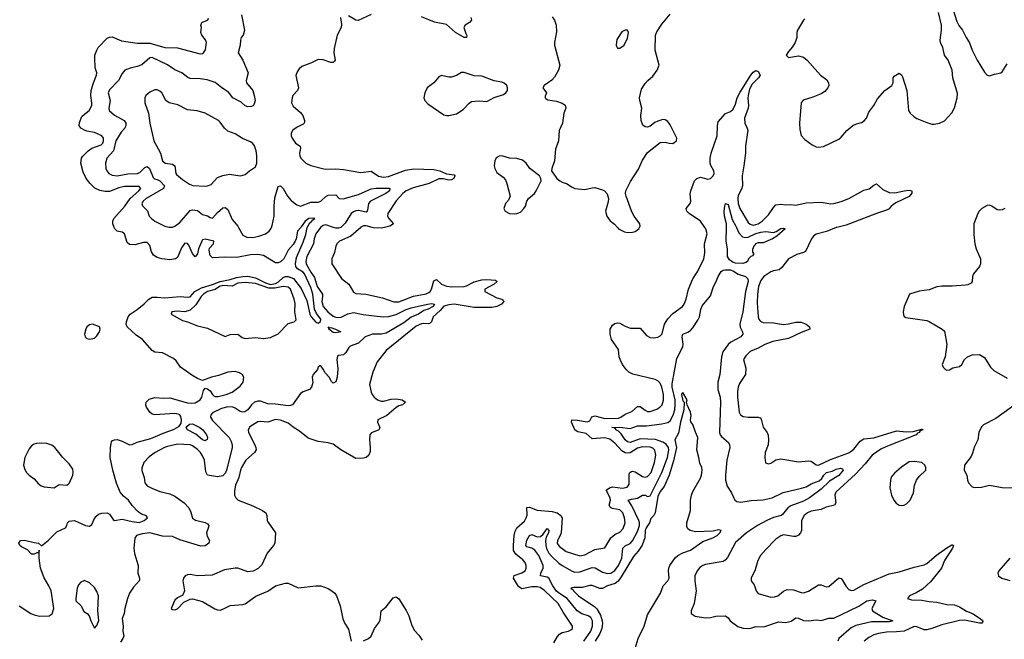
# Model space of a CAD drawing. Header units: inches. Extents: x 1473912 to 1647258, y 640388 to 773423.
# Tile 19 of 256: x 1510875 to 1518707, y 646724 to 651652. Entities that reach past the tile are written whole.
import ezdxf

# ---------------------------------------------------------------- set-up
doc = ezdxf.new("R2010")
doc.units = ezdxf.units.IN
doc.header["$MEASUREMENT"] = 0
doc.layers.add('B5614', color=7, linetype='Continuous')
doc.layers.add('B5615', color=7, linetype='Continuous')

msp = doc.modelspace()

# ---------------------------------------------------------------- linework, layer by layer
at = {"layer": 'B5614', "color": 5}
for points, elevation in [([(1510871.1, 646991.1), (1510963.5, 646930), (1510990, 646918), (1511032.2, 646907.8), (1511110.2, 646909.8), (1511134.4, 646925.6), (1511146.5, 646970), (1511125.2, 647110), (1511108.2, 647148.2), (1511070, 647212), (1511041.6, 647290), (1511030.2, 647369.8), (1511030, 647434), (1511027.3, 647412.7), (1511012.7, 647412.7), (1510990, 647400.4), (1510970, 647402.4), (1510937, 647437), (1510890, 647459.5), (1510877.6, 647470), (1510869, 647490), (1510882.4, 647510), (1510913.5, 647513.5), (1510990, 647494), (1511026, 647490), (1511050, 647468.7), (1511100.5, 647510), (1511170, 647578.4), (1511238.8, 647610), (1511250.8, 647630), (1511256, 647650), (1511270, 647664), (1511310, 647669.2), (1511399, 647630), (1511430, 647623.6), (1511450, 647637.2), (1511464.6, 647675.4), (1511480.3, 647699.7), (1511501.7, 647718.3), (1511530, 647727.6), (1511570, 647729.6), (1511590, 647720.7), (1511618.3, 647678.3), (1511630, 647669.7), (1511690, 647678.6), (1511770, 647660.2), (1511826.8, 647653.2), (1511865.7, 647670), (1511890.8, 647690), (1511883.4, 647703.4), (1511876, 647710), (1511850, 647716.9), (1511818.3, 647738.3), (1511768.8, 647788.8), (1511741.7, 647830), (1511702, 647862), (1511675, 647895), (1511645.8, 647965.8), (1511616.8, 648070), (1511595.9, 648170), (1511596.3, 648250), (1511605.2, 648294.8), (1511614.7, 648305.3), (1511628.5, 648311.5), (1511650, 648312.4), (1511690, 648300.2), (1511750, 648271.2), (1511770, 648274.3), (1511808.4, 648291.6), (1511919.6, 648320.4), (1512010, 648360.6), (1512105.3, 648394.7), (1512142.2, 648417.8), (1512158.7, 648441.3), (1512163.1, 648470), (1512156.7, 648496.7), (1512148.5, 648508.5), (1512136, 648516), (1512110, 648519.3), (1511950, 648508.7), (1511930, 648515), (1511911.2, 648530), (1511884.9, 648570), (1511878.5, 648590), (1511880.2, 648610), (1511905, 648635), (1511950, 648646.9), (1512016.8, 648643.2), (1512070, 648646), (1512210, 648606.2), (1512242.6, 648602.6), (1512270, 648606), (1512310.3, 648630), (1512323.8, 648650), (1512338, 648702), (1512350, 648722), (1512370, 648717.2), (1512390, 648699.3), (1512407.8, 648670), (1512420.7, 648660.7), (1512430, 648655.1), (1512454.2, 648654.2), (1512518.7, 648670), (1512564.9, 648690), (1512630, 648738.4), (1512653.7, 648770), (1512659.3, 648810), (1512648.7, 648828.7), (1512624, 648844), (1512590, 648855.5), (1512530, 648849.1), (1512456.5, 648823.5), (1512400.9, 648810), (1512330, 648782.8), (1512290, 648798), (1512244.4, 648824.5), (1512153.4, 648890), (1512120.4, 648940.4), (1512097.7, 648957.7), (1512010, 649002.6), (1511950, 649008.9), (1511930, 649022.4), (1511853.1, 649110), (1511802.8, 649142.8), (1511730.4, 649210), (1511723, 649230), (1511723.8, 649250), (1511737.1, 649290), (1511754.4, 649310), (1511810, 649346.6), (1511866.3, 649393.7), (1511901.5, 649430), (1511930, 649444.5), (1511970, 649446.8), (1512030, 649440), (1512151.4, 649451.4), (1512210, 649445.1), (1512230, 649449.2), (1512268.6, 649491.4), (1512321, 649519), (1512410, 649545.1), (1512470, 649570.2), (1512550, 649585.1), (1512598.9, 649601.1), (1512650, 649610.8), (1512690, 649613.3), (1512750, 649600.3), (1512830, 649560.1), (1512870, 649547.5), (1512910, 649553.9), (1512932.7, 649567.3), (1512970, 649600.7), (1512990, 649609.4), (1513010, 649610.3), (1513052.7, 649592.7), (1513114.4, 649514.4), (1513159.1, 649419.1), (1513183.6, 649310), (1513193.1, 649290), (1513230, 649246.8), (1513250, 649238.1), (1513268.8, 649251.2), (1513271.2, 649270), (1513235.7, 649315.7), (1513219.6, 649350), (1513206.1, 649470), (1513190, 649521.2), (1513140.7, 649630), (1513130, 649643.7), (1513084.8, 649670), (1513072.9, 649690), (1513070.1, 649710), (1513078.3, 649761.7), (1513130, 649881.8), (1513150, 649942.6), (1513161.5, 649998.5), (1513162.3, 650000)], 740), ([(1513111.3, 650000), (1513085, 649970), (1513074.1, 649910), (1513065.2, 649890), (1513050, 649865), (1513010, 649818.4), (1512977.4, 649750), (1512950, 649727.6), (1512930, 649719.8), (1512910, 649718.5), (1512815.8, 649775.8), (1512770, 649785.7), (1512710, 649782.5), (1512602.1, 649762.1), (1512510, 649763.2), (1512410, 649757.8), (1512390, 649775.6), (1512381.2, 649818.8), (1512384.9, 649835.1), (1512416.5, 649870), (1512420.5, 649890), (1512350, 649906), (1512330, 649900.2), (1512322.9, 649890), (1512298.4, 649830), (1512290, 649790.5), (1512270, 649767.2), (1512250, 649794), (1512220.2, 649860.2), (1512210, 649872.7), (1512190, 649874), (1512162.8, 649837.2), (1512130, 649762), (1512115.4, 649750), (1512070, 649742.5), (1512006.8, 649750), (1511970, 649760.8), (1511940.4, 649780.4), (1511925, 649805), (1511910, 649857), (1511890, 649879.8), (1511859.5, 649880.4), (1511790, 649860.7), (1511750, 649863.6), (1511730, 649881.3), (1511709.6, 649949.6), (1511690, 649961.3), (1511650, 649970.2), (1511631.6, 649990), (1511627.9, 650000)], 740), ([(1513268.1, 650000), (1513231.8, 649950), (1513218.2, 649910), (1513211.1, 649870), (1513159.6, 649770), (1513150.1, 649730), (1513154.5, 649710), (1513190, 649644.8), (1513221.5, 649601.5), (1513242.2, 649530), (1513282.6, 649470), (1513284.6, 649450), (1513277.9, 649410), (1513289.7, 649370), (1513326, 649330), (1513370, 649295.3), (1513390, 649285.1), (1513410, 649282.9), (1513433.1, 649286.9), (1513486.1, 649313.9), (1513530, 649323.7), (1513607.7, 649307.7), (1513696, 649296), (1513770, 649290.1), (1513810, 649292.2), (1513870, 649306.9), (1513950, 649346.6), (1513990, 649360.3), (1514118, 649390), (1514154.8, 649394.8), (1514173.6, 649390), (1514162.9, 649370), (1514124.9, 649350), (1514090, 649339.2), (1514047.7, 649310), (1513990, 649286.2), (1513930, 649240.3), (1513790, 649160.1), (1513751.3, 649151.3), (1513681, 649150), (1513623.7, 649130), (1513570, 649078.4), (1513504.9, 649055.1), (1513494.4, 649045.6), (1513470, 649006), (1513450, 648986.6), (1513410, 648980.9), (1513403.7, 648976.3), (1513397, 648950), (1513405.7, 648874.3), (1513401.5, 648810), (1513390, 648773.2), (1513375.2, 648764.8), (1513370, 648762.7), (1513355.6, 648775.6), (1513336.9, 648810), (1513304.5, 648844.5), (1513290, 648874), (1513270, 648899.3), (1513261.4, 648898.6), (1513250.7, 648889.3), (1513244, 648870), (1513210.7, 648830), (1513200.5, 648810), (1513206.8, 648766.8), (1513196.3, 648730), (1513180.7, 648710), (1513130, 648691.3), (1513110, 648678.9), (1513046, 648590), (1513030, 648582.8), (1513010, 648581.1), (1512910, 648593.9), (1512850, 648595.8), (1512790, 648617.3), (1512770, 648617.5), (1512742.3, 648610), (1512720.3, 648590), (1512689.2, 648550), (1512666.5, 648533.5), (1512650, 648530.5), (1512630, 648537.1), (1512590, 648562.5), (1512570, 648569.9), (1512530, 648572.4), (1512479.7, 648560.3), (1512410, 648524.6), (1512396, 648510), (1512393.1, 648490), (1512410, 648464.6), (1512541, 648330), (1512557.9, 648297.9), (1512565, 648270), (1512564.2, 648250), (1512523.7, 648076.3), (1512512.7, 648047.3), (1512490, 648023.9), (1512450, 648015.2), (1512369.9, 648029.9), (1512356.3, 648056.3), (1512345.8, 648150), (1512330, 648184.1), (1512312.7, 648210), (1512290, 648232.8), (1512250, 648262.4), (1512230, 648271.1), (1512130, 648275.3), (1512050, 648257.8), (1512026.5, 648250), (1511953.8, 648210), (1511904.9, 648175.1), (1511863.5, 648130), (1511846.3, 648086.3), (1511845.7, 648065.7), (1511865.3, 648010), (1511871.4, 647970), (1511878.9, 647958.9), (1511890, 647945.3), (1511925.4, 647925.4), (1511990, 647899), (1512070, 647880.8), (1512110, 647863.5), (1512182.5, 647810), (1512221.1, 647770), (1512236.4, 647736.4), (1512250, 647687.3), (1512272.4, 647672.4), (1512350, 647652.2), (1512370, 647641.6), (1512378.7, 647630), (1512377.4, 647617.4), (1512362, 647570), (1512365.4, 647545.4), (1512386, 647510), (1512380.7, 647490), (1512350, 647467.8), (1512315.2, 647464.7), (1512150, 647514.9), (1512090, 647541.3), (1512010, 647545.2), (1511910, 647569.8), (1511850, 647562.9), (1511804.9, 647550), (1511790.2, 647529.8), (1511782.9, 647450), (1511787.9, 647407.9), (1511818.6, 647310), (1511815.3, 647250), (1511828.5, 647210), (1511828.3, 647191.7), (1511780.5, 647139.5), (1511748.5, 647091.5), (1511731.6, 647050), (1511710.4, 646970), (1511705.5, 646930), (1511690.5, 646890), (1511698.8, 646830), (1511694.8, 646790), (1511702.8, 646750), (1511696, 646730), (1511677.5, 646702.5)], 760), ([(1513588.3, 650000), (1513509.7, 649930.3), (1513419.5, 649890), (1513398.9, 649870), (1513390.3, 649850), (1513380.4, 649799.6), (1513357.4, 649750), (1513357.4, 649710), (1513434.8, 649594.8), (1513492.7, 649550), (1513530, 649484.9), (1513550, 649475.3), (1513629.8, 649470.2), (1513760.8, 649440.8), (1513850, 649409.4), (1513890, 649407.6), (1514007.1, 649452.9), (1514107.7, 649472.3), (1514130, 649481.3), (1514140.3, 649490), (1514150, 649508.7), (1514170, 649576), (1514190, 649586.7), (1514229.2, 649549.2), (1514270, 649534), (1514311.2, 649528.8), (1514410, 649530.9), (1514430, 649536.4), (1514490, 649567.7), (1514550, 649582.2), (1514590, 649585), (1514660.7, 649580.7), (1514674.3, 649570), (1514650, 649549.1), (1514574.9, 649510), (1514574, 649490), (1514670, 649440.9), (1514711.3, 649430), (1514722, 649422), (1514726, 649410), (1514706.4, 649390), (1514670, 649370.9), (1514630, 649362.9), (1514490, 649363.2), (1514330, 649388.5), (1514290, 649384.5), (1514250, 649374), (1514220.2, 649339.8), (1514163.2, 649290), (1514150.6, 649249.4), (1514140.3, 649239.7), (1514130, 649234.6), (1514090, 649237.1), (1514070, 649233.5), (1514030, 649214.9), (1513790, 649021.5), (1513717.7, 648930), (1513683.2, 648850), (1513657.7, 648750), (1513670.3, 648690), (1513678.7, 648670), (1513694.6, 648650), (1513720.3, 648630), (1513750, 648619), (1513770, 648617.6), (1513830, 648633.7), (1513870, 648636.8), (1513916.3, 648630), (1513943, 648610), (1513920.7, 648590), (1513890, 648580.3), (1513870, 648566.9), (1513796.4, 648503.6), (1513724.4, 648470), (1513722.3, 648450), (1513740.3, 648410), (1513738, 648402), (1513730.9, 648389.1), (1513672.5, 648367.5), (1513659.1, 648350), (1513656.6, 648310), (1513664.1, 648250), (1513662.6, 648217.4), (1513651.9, 648188.1), (1513630, 648171.5), (1513610, 648164.2), (1513550, 648163), (1513430.7, 648230.7), (1513370, 648275.3), (1513330, 648286.3), (1513250, 648298.4), (1513170, 648324.1), (1513100, 648380), (1513050, 648410.6), (1513010, 648443.2), (1512950, 648468), (1512910, 648471.4), (1512850, 648451.8), (1512790, 648456.1), (1512770, 648453.3), (1512704.7, 648415.3), (1512693.1, 648390), (1512696.5, 648370), (1512746.7, 648270), (1512754.8, 648250), (1512756.2, 648230), (1512743.1, 648210), (1512674.9, 648150), (1512640.2, 648090), (1512630.9, 648069.1), (1512617.6, 648010), (1512592.6, 647950), (1512585.2, 647905.3), (1512585.2, 647870), (1512593.7, 647850), (1512613.4, 647830), (1512730, 647785.3), (1512806.8, 647750), (1512834, 647730), (1512842, 647710), (1512844.9, 647670), (1512850, 647658), (1512910.8, 647570), (1512903.8, 647490), (1512894.4, 647470), (1512843.7, 647410), (1512802.6, 647317.4), (1512773, 647287), (1512732.7, 647267.2), (1512690, 647262), (1512610, 647289.6), (1512590, 647291.3), (1512504, 647276), (1512405.7, 647234.3), (1512290, 647229.5), (1512230, 647239.5), (1512210, 647238), (1512190.5, 647229.5), (1512178, 647210), (1512172.7, 647190), (1512186, 647110), (1512176.7, 647083.3), (1512168.1, 647071.9), (1512130, 647055.1), (1512110, 647036), (1512081, 646970), (1512090, 646961), (1512110, 646958.8), (1512130, 646967.3), (1512180.2, 647019.8), (1512230, 647044), (1512250, 647047.3), (1512330, 647026), (1512426.5, 646966.5), (1512450, 646958), (1512470, 646956.9), (1512490, 646962.8), (1512550, 646994), (1512650, 647000.4), (1512670, 647005.5), (1512752.5, 647067.5), (1512850, 647106.4), (1512909.7, 647150.4), (1512990, 647170.5), (1513010.4, 647170.4), (1513090, 647133), (1513230.7, 647150.7), (1513270.6, 647150.6), (1513327.9, 647127.9), (1513350, 647114), (1513381, 647090), (1513396, 647070), (1513424.9, 646990), (1513446.4, 646886.4), (1513462, 646850), (1513490, 646804.7), (1513512.2, 646710)], 780), ([(1512614.9, 650000), (1512650, 649938.7), (1512681.8, 649921.8), (1512730, 649920.9), (1512778.4, 649930), (1512830.4, 649949.6), (1512858.5, 649970), (1512873.8, 649990), (1512877.6, 650000)], 760), ([(1513429.2, 650000), (1513410, 649993.7), (1513390, 649994.1), (1513371.9, 650000)], 760), ([(1513777.4, 650000), (1513750, 649993.6), (1513690, 649997.1), (1513679.2, 650000)], 780), ([(1515123, 646697), (1515152.9, 646747.1), (1515170, 646765.6), (1515190, 646777.1), (1515239.3, 646790), (1515259.6, 646800.4), (1515271.6, 646810), (1515272.6, 646830), (1515199.1, 646939.1), (1515157.8, 647010), (1515050, 647113.5), (1515015.3, 647135.3), (1514990, 647141.4), (1514950, 647141.9), (1514870, 647126.9), (1514860.5, 647130), (1514844, 647144), (1514803.8, 647210), (1514807.8, 647232.2), (1514870, 647253), (1514894.6, 647270), (1514904.8, 647290), (1514904.8, 647310), (1514895, 647335), (1514876.3, 647356.3), (1514821.5, 647401.5), (1514804.1, 647430), (1514801.9, 647470), (1514807.8, 647550), (1514815.3, 647584.7), (1514830, 647611.5), (1514890, 647664.5), (1514905, 647690), (1514911.1, 647711.1), (1514910, 647773.1), (1514930, 647775.5), (1514990, 647750.2), (1515110, 647741.7), (1515150, 647730.9), (1515180.2, 647710), (1515191, 647690), (1515182, 647570), (1515175.4, 647550), (1515152.1, 647510), (1515150, 647485.3), (1515170, 647461.2), (1515221.6, 647421.6), (1515330, 647388.1), (1515370, 647396.4), (1515450, 647437.9), (1515528.8, 647451.2), (1515576.2, 647530), (1515610, 647557.3), (1515650, 647575.6), (1515675.5, 647604.5), (1515690.5, 647650), (1515685.4, 647690), (1515672.4, 647730), (1515650, 647752.8), (1515590, 647763.8), (1515573.7, 647773.7), (1515565, 647790), (1515573.5, 647830), (1515572.3, 647850), (1515541.4, 647910), (1515565.7, 647930), (1515590, 647936.6), (1515670, 647925.4), (1515706.1, 647933.9), (1515716.4, 647943.6), (1515721.9, 647958.1), (1515722.7, 648037.3), (1515727.8, 648052.2), (1515741, 648059), (1515750, 648061.2), (1515770, 648056.3), (1515830, 648018.6), (1515850, 648014.3), (1515870, 648018.8), (1515897, 648050), (1515925.8, 648130), (1515936.3, 648190), (1515927.3, 648227.3), (1515910, 648243.7), (1515890, 648253.1), (1515830, 648256.2), (1515790, 648244.9), (1515730, 648207.8), (1515710, 648203.4), (1515690, 648206.7), (1515664.5, 648224.5), (1515610, 648285.2), (1515570, 648315.4), (1515526.9, 648326.9), (1515430, 648319.9), (1515380, 648360), (1515314.5, 648374.5), (1515301.3, 648381.3), (1515290.3, 648390.3), (1515264.8, 648450), (1515266, 648470), (1515312.2, 648467.8), (1515390, 648455), (1515410, 648461.7), (1515425.9, 648494.1), (1515450, 648501), (1515530, 648480.1), (1515637, 648483), (1515657.1, 648490), (1515690, 648515.8), (1515744.2, 648535.8), (1515790, 648574.6), (1515810, 648576.3), (1515850, 648545.4), (1515870, 648537.1), (1515890, 648537.3), (1515944.1, 648555.9), (1515966.9, 648570), (1515984.5, 648590), (1515995, 648625), (1515995, 648670), (1515983.7, 648730), (1515970, 648760.4), (1515950, 648779.5), (1515929.4, 648789.4), (1515752.3, 648832.3), (1515719.8, 648850), (1515697.9, 648870), (1515670.4, 648910), (1515650.5, 648950), (1515643.4, 648970), (1515637, 649030), (1515582.9, 649110), (1515572.7, 649150), (1515571.3, 649190), (1515590, 649222.3), (1515610, 649237.3), (1515630, 649242.6), (1515650, 649238.1), (1515690, 649214.4), (1515730, 649200.1), (1515810, 649198.3), (1515861.4, 649141.4), (1515890, 649123.9), (1515918.6, 649121.4), (1515950, 649126.3), (1515970, 649137.2), (1515985.7, 649154.3), (1516004.1, 649230), (1516030, 649273.8), (1516070, 649315.2), (1516146.4, 649370), (1516161, 649390), (1516177, 649430), (1516196, 649510), (1516229.3, 649590.7), (1516268.5, 649651.5), (1516316.4, 649750), (1516324.5, 649795.5), (1516322.6, 649870), (1516342.4, 649950), (1516332.9, 649990), (1516325.8, 650000)], 780), ([(1515630, 650000), (1515638.8, 649990), (1515686.4, 649966.4), (1515710, 649960.8), (1515750, 649961.6), (1515771.9, 649968.1), (1515801.1, 649990), (1515806, 650000)], 820), ([(1516577, 650000), (1516595.9, 649955.9), (1516625.6, 649925.6), (1516650, 649919.1), (1516670, 649922.9), (1516730, 649951.8), (1516770, 649963.1), (1516810, 649966.6), (1516870, 649961.1), (1516891.6, 649968.4), (1516930, 649991.5), (1516950, 649995), (1516964.9, 649990), (1516896.9, 649930), (1516862.4, 649910), (1516790, 649878.7), (1516750, 649876.4), (1516728.9, 649870), (1516723.1, 649856.9), (1516714, 649850), (1516704.9, 649824.9), (1516704, 649804), (1516714, 649790), (1516704.7, 649775.3), (1516690, 649769), (1516671, 649750), (1516663, 649730), (1516650, 649720.5), (1516626.9, 649713.1), (1516570, 649715.4), (1516550, 649721.1), (1516521.8, 649741.8), (1516506, 649770), (1516505.8, 649830), (1516495.8, 649890), (1516496, 650000)], 760), ([(1517374.5, 650000), (1517370, 649999), (1517293.5, 649966.5), (1517210, 649947.6), (1517188.4, 649931.6), (1517172.7, 649910), (1517124.9, 649810), (1517110, 649799.8), (1517055.6, 649784.4), (1516990.7, 649750), (1516937.5, 649682.5), (1516916.9, 649663.1), (1516870, 649655.3), (1516850, 649647), (1516794.3, 649610), (1516783.1, 649596.9), (1516770, 649577.2), (1516750.9, 649530), (1516742.6, 649470), (1516741.2, 649401.2), (1516750.2, 649290), (1516754.3, 649270), (1516761.1, 649261.1), (1516771, 649251), (1516790, 649245.1), (1516870, 649241.8), (1516950, 649227.9), (1516990, 649232.1), (1517050, 649246.2), (1517090, 649246.5), (1517130, 649230.2), (1517156.4, 649210), (1517160.5, 649190), (1517090, 649163.4), (1516990, 649115.8), (1516866.2, 649093.8), (1516803.1, 649070), (1516750, 649040.7), (1516686.1, 649013.9), (1516650, 648979.7), (1516633.6, 648950), (1516650, 648881), (1516649.3, 648830.7), (1516601.1, 648758.9), (1516589.4, 648730.6), (1516584.1, 648695.9), (1516583.5, 648650), (1516598, 648530), (1516609.4, 648509.4), (1516630, 648496.9), (1516670, 648490.2), (1516750, 648491.3), (1516765.1, 648485.1), (1516774.1, 648474.1), (1516790, 648410.7), (1516821.1, 648370), (1516829, 648349), (1516831.5, 648310), (1516827.7, 648272.2), (1516804.2, 648210), (1516801.3, 648170), (1516808.7, 648128.7), (1516830, 648119.1), (1516850, 648124.4), (1516890, 648151.8), (1516930, 648160.3), (1517070, 648136.4), (1517150, 648144.4), (1517170, 648140.4), (1517210, 648112.7), (1517230, 648108.9), (1517324.4, 648155.6), (1517470, 648207.5), (1517510, 648236.1), (1517559.5, 648300.5), (1517590, 648318.5), (1517670, 648325.4), (1517850, 648381.3), (1517930, 648373.5), (1517981.7, 648378.3), (1518050, 648396.9), (1518056.1, 648396.1), (1518058, 648390), (1518036.7, 648383.3), (1518030.9, 648370), (1518016.7, 648363.3), (1518005.4, 648350), (1517764.1, 648255.9), (1517724.4, 648235.6), (1517657, 648190), (1517600.6, 648119.4), (1517522.2, 648037.8), (1517366.3, 647893.7), (1517359.2, 647870), (1517366.9, 647810), (1517355.8, 647790), (1517290, 647775), (1517250, 647755.8), (1517170, 647744.7), (1517140.4, 647730), (1517115.8, 647710), (1517093.4, 647670), (1517093.6, 647590), (1517085.2, 647570), (1517070, 647553.7), (1517050, 647543.1), (1517030, 647540.7), (1516950, 647555.1), (1516930, 647548), (1516890, 647521.6), (1516810, 647439.6), (1516768.7, 647390), (1516747, 647350), (1516724.4, 647275.6), (1516692.7, 647210), (1516694, 647190), (1516717.4, 647157.4), (1516732.2, 647110), (1516747.9, 647087.9), (1516850, 647060.3), (1516878.9, 647061.1), (1516906, 647070), (1516950, 647106.4), (1516979.7, 647120.3), (1517030, 647118), (1517090, 647096.4), (1517110, 647094.4), (1517150, 647108.4), (1517230, 647157.1), (1517250, 647158), (1517290, 647140.5), (1517310, 647143), (1517390, 647212), (1517410, 647206.7), (1517418.4, 647198.4), (1517450, 647144.4), (1517470, 647120.3), (1517490, 647112.9), (1517510, 647114.7), (1517590, 647159.3), (1517790, 647244), (1517870, 647259.8), (1517990, 647298.9), (1518070, 647317.6), (1518090, 647328.3), (1518167.1, 647392.9), (1518250, 647452.3), (1518290, 647476.5), (1518296, 647476), (1518302, 647470), (1518294.7, 647450), (1518231.9, 647350), (1518208.6, 647290), (1518119.7, 647180.3), (1518057.1, 647122.9), (1518006.5, 647093.5), (1517954, 647070), (1517937.3, 647050), (1517970, 647036.9), (1518050, 647034.8), (1518110, 647024), (1518170, 647019.9), (1518250, 647000.3), (1518310, 646997.7), (1518350, 646981.7), (1518407.3, 646947.3), (1518453.6, 646930), (1518514.3, 646890), (1518535.3, 646870), (1518534.9, 646865.1), (1518527.9, 646852.1), (1518510, 646852.8), (1518390, 646875.6), (1518350, 646874.9), (1518210, 646839.5), (1518130, 646809.6), (1518090, 646800.5), (1518070, 646800.5), (1518010, 646823.1), (1517990, 646824.8), (1517910, 646789.9), (1517850, 646782.6), (1517770, 646780.6), (1517706, 646770), (1517670, 646758.7), (1517630, 646737.7), (1517592, 646710)], 780), ([(1518464.6, 650000), (1518465.1, 649945.1), (1518471.6, 649870), (1518483.2, 649830), (1518517.6, 649750), (1518517.6, 649710), (1518510, 649689.4), (1518461.6, 649630), (1518452.7, 649610), (1518450.6, 649570), (1518442.5, 649557.5), (1518415.8, 649544.2), (1518398.5, 649541.5), (1518292.3, 649532.2), (1518210, 649532.6), (1518170, 649528.2), (1518110, 649502.9), (1518030, 649493.3), (1517952, 649470), (1517910.4, 649370), (1517902.4, 649330), (1517904.1, 649304.1), (1517910, 649291.3), (1517923.8, 649283.8), (1518090, 649260.5), (1518110, 649252.7), (1518211.7, 649191.7), (1518230, 649174), (1518250.5, 649070), (1518237.3, 648970), (1518213.4, 648910), (1518220.5, 648890), (1518238, 648870), (1518250, 648865.5), (1518270, 648867.7), (1518296.6, 648883.4), (1518350, 648894.8), (1518369, 648910), (1518389.2, 648950), (1518413.2, 648970), (1518450, 648988), (1518510, 648990.4), (1518550, 648964.9), (1518598, 648890), (1518622.9, 648862.9), (1518730, 648800.2)], 820), ([(1515363.7, 646710), (1515418, 646790), (1515432.7, 646830), (1515432.6, 646870), (1515417.1, 646897.1), (1515396.4, 646910), (1515346.4, 646926.4), (1515309.9, 646949.9), (1515228.9, 647050), (1515167.7, 647087.7), (1515146.2, 647106.2), (1515115, 647150), (1515083.9, 647210), (1515070, 647219.2), (1515019.1, 647230), (1515020.2, 647250), (1515039.1, 647290), (1515038.3, 647310), (1515031.1, 647330), (1515005.8, 647390), (1514972.8, 647432.8), (1514950, 647448.7), (1514910, 647461), (1514901.7, 647470), (1514910, 647511.8), (1514930, 647548.9), (1514950, 647557.8), (1514990, 647538.1), (1515017.5, 647542.5), (1515038.8, 647561.2), (1515070, 647604.2), (1515085.3, 647590), (1515081.9, 647570), (1515064.2, 647535.8), (1515058.1, 647510), (1515059, 647470), (1515065.5, 647445.5), (1515084.6, 647410), (1515104.6, 647384.6), (1515164, 647330), (1515190, 647312.5), (1515270, 647266), (1515290, 647259.4), (1515330, 647262.1), (1515430, 647296.1), (1515453.2, 647293.2), (1515510, 647259.1), (1515550, 647246.4), (1515577.4, 647250), (1515610, 647272.2), (1515636.9, 647310), (1515665.1, 647370), (1515672.8, 647450), (1515692.4, 647467.6), (1515730, 647485.5), (1515750, 647506.6), (1515790, 647582.2), (1515804.1, 647630), (1515805.1, 647650), (1515798.7, 647670), (1515744.7, 647784.7), (1515715.8, 647830), (1515740.4, 647839.6), (1515790, 647846.1), (1515830, 647871), (1515850, 647870.9), (1515870, 647859.3), (1515890, 647864.7), (1515981.7, 648050), (1516026.9, 648170), (1516038.7, 648230), (1516036.2, 648250), (1516016.4, 648276.4), (1515990, 648293.5), (1515933.4, 648313.4), (1515810, 648318.8), (1515730, 648289.9), (1515710, 648294.5), (1515692, 648312), (1515659.2, 648359.2), (1515638.5, 648378.5), (1515617.3, 648390), (1515616.1, 648396.1), (1515604.9, 648404.9), (1515585.2, 648410), (1515648.3, 648411.7), (1515730, 648401.5), (1515790, 648423.2), (1515861.7, 648421.7), (1515983.3, 648436.7), (1516030, 648449.4), (1516050, 648462.6), (1516073.6, 648506.4), (1516085.5, 648550), (1516089.9, 648590), (1516087.8, 648630), (1516064, 648730), (1516064.1, 648755.9), (1516103.1, 648956.9), (1516150.4, 649050), (1516152.2, 649072.2), (1516145.2, 649130), (1516149.8, 649150), (1516190, 649166.5), (1516210, 649181.6), (1516230, 649202.6), (1516270, 649261.7), (1516282.2, 649290), (1516292.8, 649347.2), (1516303.2, 649376.8), (1516370, 649456.9), (1516393.3, 649530), (1516415.2, 649570), (1516430, 649610.2), (1516454.8, 649650), (1516470, 649659.6), (1516490, 649663.8), (1516530, 649661.7), (1516553, 649653), (1516590, 649629.6), (1516648.7, 649608.7), (1516667.9, 649590), (1516668.8, 649570), (1516648.8, 649490), (1516627.6, 649330), (1516602.7, 649230), (1516606.7, 649206.7), (1516624.9, 649170), (1516627.2, 649150), (1516610.3, 649130), (1516532.9, 649087.1), (1516511.3, 649070), (1516466.8, 649010), (1516456.6, 648970), (1516443, 648830), (1516429.3, 648769.3), (1516429.3, 648710), (1516446, 648650), (1516449.4, 648610.6), (1516440.7, 648370), (1516447.1, 648350), (1516457.2, 648337.2), (1516512, 648290), (1516521.7, 648270), (1516524.9, 648250), (1516499.2, 648150), (1516488, 648030), (1516490.2, 647990), (1516503.2, 647943.2), (1516537.1, 647890), (1516564, 647830), (1516579.3, 647819.3), (1516610, 647815.8), (1516692.3, 647827.7), (1516790, 647832.6), (1516861.6, 647850), (1516947.5, 647892.5), (1517094.6, 647925.4), (1517130, 647937.4), (1517170, 647960.5), (1517234.7, 647985.3), (1517256.4, 648003.6), (1517270.5, 648030), (1517293.7, 648050), (1517337.8, 648062.1), (1517370, 648077.8), (1517404.9, 648084.9), (1517418.9, 648078.9), (1517424.9, 648070), (1517390, 648026.4), (1517317.4, 647982.6), (1517250, 647918.3), (1517157.1, 647850), (1517110, 647824.1), (1517010, 647785.8), (1516986.4, 647770), (1516943.2, 647716.8), (1516931.4, 647708.6), (1516870, 647692.1), (1516818.2, 647670), (1516743.2, 647630), (1516655.8, 647570), (1516570, 647495.4), (1516506.1, 647373.9), (1516487.2, 647352.8), (1516470, 647344.2), (1516330, 647319.8), (1516307.7, 647312.3), (1516284.3, 647295.7), (1516262.6, 647270), (1516246.3, 647230), (1516244.9, 647190), (1516255.6, 647110), (1516241.1, 647010), (1516217.1, 646950), (1516217.3, 646930), (1516247.2, 646907.2), (1516330, 646893.7), (1516370, 646897.6), (1516411.3, 646908.7), (1516490.3, 646910.3), (1516510, 646894.8), (1516527.7, 646870), (1516586.7, 646826.7), (1516630, 646812.9), (1516670.8, 646809.2), (1516690, 646811.5), (1516730, 646826.3), (1516790, 646824.5), (1516810, 646828.4), (1516910, 646862.5), (1516970, 646858.5), (1516990, 646862.4), (1517010.8, 646869.2), (1517050, 646895), (1517070, 646891.8), (1517110, 646875), (1517150, 646870.6), (1517210, 646878.2), (1517250, 646874.8), (1517310, 646892.9), (1517350, 646892.1), (1517550, 646987), (1517613, 647030), (1517658.7, 647038.7), (1517683.8, 647030), (1517651.9, 646970), (1517657.8, 646950), (1517740.8, 646900.8), (1517820.7, 646870), (1517790, 646862.3), (1517650, 646863.8), (1517526, 646834), (1517490, 646815.4), (1517390.9, 646730), (1517382.1, 646710)], 760), ([(1515771, 646650), (1515795.4, 646730), (1515843.5, 646830), (1515870, 646918), (1515971.8, 647090), (1515993.8, 647150), (1516030.1, 647189.9), (1516040.6, 647210), (1516034.6, 647270), (1516037.6, 647290), (1516047.3, 647310), (1516088.8, 647371.2), (1516109.6, 647390.4), (1516149.1, 647410.9), (1516210, 647432.5), (1516310, 647501.4), (1516388.2, 647530), (1516422.4, 647550), (1516444.9, 647570), (1516454.8, 647590), (1516434, 647594), (1516390, 647583.8), (1516250, 647580.2), (1516209.4, 647589.4), (1516190, 647602.3), (1516180.7, 647620.7), (1516181, 647650), (1516210.2, 647750), (1516211.5, 647830), (1516218.3, 647870), (1516230, 647900.9), (1516290, 648006), (1516298.3, 648030), (1516303.8, 648070), (1516300.5, 648090), (1516284.9, 648124.9), (1516278.4, 648170), (1516261.6, 648230), (1516270.4, 648330.4), (1516250.7, 648370.7), (1516230, 648432), (1516214.8, 648454.8), (1516210.8, 648470), (1516215.3, 648504.7), (1516211.8, 648530), (1516183.8, 648590), (1516180.4, 648610), (1516183.7, 648630), (1516150, 648686), (1516141, 648679), (1516139.7, 648670), (1516150, 648621.6), (1516160.5, 648610), (1516157.1, 648550), (1516131.5, 648451.5), (1516116.6, 648363.4), (1516086.6, 648310), (1516100.8, 648250), (1516076.5, 648143.6), (1516039.9, 648030), (1516000.5, 647939.5), (1515970, 647900.4), (1515950, 647860.3), (1515929, 647731), (1515918, 647710), (1515894.9, 647685.1), (1515884.3, 647650), (1515859.5, 647610), (1515851.6, 647590), (1515848.8, 647530), (1515826.4, 647473.6), (1515795, 647425), (1515758.1, 647381.9), (1515659.4, 647220.6), (1515634.4, 647185.6), (1515612.3, 647167.7), (1515549.7, 647150.3), (1515510, 647127.5), (1515490, 647128.8), (1515430, 647153), (1515410, 647152.9), (1515350, 647136.8), (1515284.1, 647135.9), (1515259.3, 647130), (1515277.4, 647117.4), (1515279.7, 647110), (1515320.7, 647070), (1515450, 646983.6), (1515467.1, 646967.1), (1515495, 646915), (1515509.2, 646870), (1515510.8, 646850), (1515504.6, 646810), (1515489.1, 646770.9), (1515452.1, 646710)], 740), ([(1518819.8, 648610), (1518639.1, 648480.9), (1518540.3, 648430), (1518525.1, 648414.9), (1518505.3, 648370), (1518495.3, 648310), (1518470, 648257.2), (1518454.9, 648205.1), (1518442, 648178), (1518390.6, 648110), (1518387.7, 648070), (1518408.2, 648030), (1518413, 647990), (1518421.6, 647970), (1518450, 647938), (1518470.4, 647930.4), (1518525.4, 647934.6), (1518590, 647950.5), (1518690.3, 647930.3), (1518789.8, 647930.2)], 820), ([(1518750.2, 647369.7), (1518663, 647270), (1518656.3, 647250), (1518662, 647230), (1518686, 647210), (1518750, 647192.7)], 820), ([(1513610, 646713), (1513650, 646730.5), (1513671.6, 646750), (1513696.2, 646810), (1513730, 646853.4), (1513742.7, 646877.3), (1513750, 646950.5), (1513790, 646981.6), (1513845.3, 647054.7), (1513870, 647062.4), (1513890, 647046.4), (1513950, 646954.6), (1513971.6, 646910), (1513994.6, 646834.6), (1514015.1, 646795.1), (1514050, 646756.4), (1514076.7, 646716.7)], 780)]:
    msp.add_lwpolyline(points, dxfattribs=dict(at, elevation=elevation))
for points, elevation in [([(1512670, 649562.9), (1512610, 649556.1), (1512566.6, 649533.4), (1512490, 649538.1), (1512465.8, 649530), (1512430, 649506.8), (1512370, 649491.7), (1512336.6, 649470), (1512318.7, 649450), (1512276.5, 649383.5), (1512230, 649340.9), (1512190, 649327.8), (1512126.6, 649333.4), (1512084.7, 649330), (1512081, 649310), (1512170, 649260.5), (1512210, 649250.4), (1512290, 649218.4), (1512370, 649198.9), (1512510, 649133), (1512550, 649147.7), (1512610, 649150.8), (1512645.2, 649125.2), (1512670, 649116.3), (1512750, 649123.6), (1512815.8, 649115.8), (1512870, 649124.7), (1512930, 649153.2), (1513010, 649234.9), (1513059, 649250), (1513074, 649266), (1513063, 649330), (1513065.2, 649394.8), (1513058.9, 649430), (1513030, 649508.8), (1513010, 649525.5), (1512970.4, 649530.4), (1512904.1, 649515.9), (1512856.2, 649516.2), (1512750, 649554.5)], 760), ([(1511455.3, 649230), (1511430, 649226.3), (1511410, 649209.5), (1511400.8, 649190), (1511391.6, 649150), (1511396.5, 649130), (1511410, 649116.5), (1511430, 649110.3), (1511470, 649118.9), (1511490, 649137.6), (1511509.7, 649170), (1511514.7, 649190), (1511509.7, 649209.6)], 740), ([(1513342, 649202), (1513350, 649204.2), (1513387.7, 649190), (1513430, 649169.9), (1513390, 649162.5), (1513370, 649164.7), (1513333.3, 649190), (1513336.5, 649196.5), (1513328.7, 649210)], 740), ([(1512350, 648303.8), (1512330, 648310.8), (1512275.9, 648355.8), (1512209.1, 648389.1), (1512200.7, 648410), (1512203.8, 648416.2), (1512225.8, 648434.2), (1512250, 648437), (1512307.9, 648410), (1512331, 648390), (1512360.6, 648350), (1512367.9, 648330), (1512367.1, 648312.9)], 740), ([(1511050, 648283.4), (1511010, 648282.1), (1510990, 648276.3), (1510970, 648264.2), (1510950, 648239.8), (1510916.9, 648170), (1510905.1, 648110), (1510915, 648075), (1510930.1, 648050.1), (1510949.7, 648029.7), (1510990, 648001.3), (1511023, 647963), (1511045.5, 647945.5), (1511070, 647937.8), (1511150, 647928), (1511190, 647954.9), (1511250, 647951.5), (1511262.2, 647957.8), (1511271.3, 647968.7), (1511297.8, 648030), (1511301.8, 648050), (1511296.7, 648076.7), (1511270, 648119.3), (1511218.5, 648170), (1511153.8, 648250), (1511130, 648268.9), (1511090, 648281.3)], 740), ([(1517990, 648139.2), (1517950, 648134.5), (1517890, 648093.3), (1517834.1, 648045.9), (1517807.5, 648012.5), (1517801.5, 647990), (1517797.6, 647930), (1517808.7, 647870), (1517827.8, 647830), (1517846.5, 647806.5), (1517870, 647791.1), (1517890, 647787.7), (1517910, 647790.2), (1517930, 647802), (1517956.8, 647830), (1517984.6, 647890), (1517992.9, 647950), (1518007.4, 647990), (1518030, 648018.7), (1518082, 648070), (1518082, 648090), (1518074.5, 648110), (1518050, 648129.6)], 820), ([(1511390, 647193.2), (1511360.9, 647179.1), (1511343, 647157), (1511333.4, 647130), (1511322, 647050), (1511323.1, 647030), (1511363.1, 646990), (1511384.9, 646944.9), (1511411, 646930), (1511426.8, 646910), (1511441, 646870), (1511470, 646814), (1511490, 646834), (1511505.2, 646874.8), (1511497.6, 646950), (1511502.4, 647070), (1511490, 647105.2), (1511470, 647136), (1511430, 647173.2)], 760)]:
    msp.add_lwpolyline(points, close=True, dxfattribs=dict(at, elevation=elevation))
at = {"layer": 'B5615', "color": 5}
for points, elevation in [([(1512638.4, 651690), (1512663.9, 651570), (1512652.6, 651530), (1512638, 651510), (1512631.1, 651490), (1512627.9, 651450), (1512613.6, 651390), (1512649.3, 651330), (1512693.4, 651230), (1512676.8, 651170), (1512679.1, 651150), (1512730.4, 651090), (1512741.6, 651050), (1512747.7, 651010), (1512744, 650990), (1512734.8, 650970), (1512718.4, 650961.6), (1512690, 650959.7), (1512670, 650967.2), (1512636.5, 650996.5), (1512570, 651029.8), (1512535.7, 651075.7), (1512483.9, 651110), (1512430, 651153.6), (1512366, 651174), (1512310, 651182.5), (1512230, 651185.3), (1512211.7, 651191.7), (1512164.5, 651230), (1512110, 651254.5), (1512050, 651293.6), (1511930, 651350.7), (1511910, 651348.6), (1511846.3, 651293.7), (1511810, 651279.2), (1511752.8, 651267.2), (1511710.3, 651249.7), (1511690, 651223.7), (1511661.1, 651170), (1511590, 651095.3), (1511579.4, 651070), (1511593.7, 651010), (1511584.2, 650950), (1511587.7, 650930), (1511630, 650892.3), (1511706, 650850), (1511719.7, 650830), (1511720.2, 650810), (1511711.1, 650790), (1511683.1, 650756.9), (1511639.8, 650690), (1511620.9, 650610), (1511568.3, 650550), (1511558.6, 650510), (1511561.3, 650470), (1511567.7, 650450), (1511585.3, 650430), (1511610, 650414.9), (1511649.4, 650409.4), (1511734.3, 650425.7), (1511810, 650428.1), (1511830, 650438.3), (1511870, 650477.3), (1511890, 650484.7), (1511908.2, 650468.2), (1511936.1, 650396.1), (1511947.3, 650387.3), (1511970, 650381.7), (1511990, 650370.1), (1512026.5, 650330), (1512018.5, 650310), (1511880.2, 650230), (1511858.2, 650210), (1511846.2, 650190), (1511852.4, 650172.4), (1511891.7, 650131.7), (1511906, 650090), (1511923.8, 650070), (1511951.2, 650051.2), (1512030, 650009.1), (1512062.4, 650002.4), (1512090, 650003.5), (1512110, 650010.2), (1512150, 650038.4), (1512230, 650133.5), (1512250, 650140.6), (1512290, 650135), (1512330, 650103.7), (1512370, 650093.1), (1512390, 650078.7), (1512410, 650073.7), (1512450, 650119.6), (1512490, 650156.4), (1512510, 650159.5), (1512530, 650142.4), (1512564.2, 650064.2), (1512609.2, 650010), (1512614.9, 650000)], 760), ([(1513426.4, 651670), (1513434.7, 651614.7), (1513431.9, 651590), (1513400.8, 651530), (1513377.4, 651422.6), (1513374, 651390), (1513384.9, 651330), (1513378.7, 651321.3), (1513368.1, 651311.9), (1513350, 651311.5), (1513290, 651332.6), (1513250, 651336.9), (1513197.3, 651310), (1513120.3, 651279.7), (1513097.3, 651262.7), (1513082, 651238), (1513070.8, 651209.2), (1513092.4, 651110), (1513084.9, 651090), (1513048.2, 651050), (1513041.6, 651030), (1513038, 650990), (1513050, 650964.9), (1513110, 650913.4), (1513127.3, 650890), (1513140.7, 650850), (1513139.8, 650840.2), (1513138.8, 650830), (1513130, 650821.2), (1513082.8, 650797.2), (1513047, 650773), (1513035.5, 650750), (1513034.9, 650730), (1513042.4, 650710), (1513068.4, 650670), (1513106.4, 650646.4), (1513108.7, 650630), (1513101.5, 650590), (1513102.6, 650570), (1513112.7, 650550), (1513150.8, 650510), (1513191.8, 650491.8), (1513303.9, 650463.9), (1513390, 650466.6), (1513450, 650461.9), (1513590, 650436.8), (1513670, 650447.6), (1513730, 650408.3), (1513770, 650400.1), (1513810, 650405.1), (1513944.2, 650455.8), (1514010, 650465), (1514170, 650460.1), (1514217, 650450), (1514270, 650425.8), (1514330, 650418.5), (1514336.5, 650410), (1514327.7, 650390), (1514310, 650378.2), (1514290, 650376.2), (1514247.1, 650387.1), (1514210, 650385.4), (1514131.2, 650350), (1514005.3, 650314.7), (1513949.3, 650290), (1513922.8, 650270), (1513870, 650212), (1513803.2, 650110), (1513799.6, 650090), (1513811.7, 650070), (1513848.5, 650030), (1513820.4, 650010), (1513777.4, 650000)], 780), ([(1513670, 651693.4), (1513566.8, 651646.8), (1513548.2, 651648.2), (1513490, 651684.4)], 780), ([(1514462.6, 651670), (1514468.4, 651650), (1514452.2, 651630), (1514418.2, 651610), (1514409.1, 651590.9), (1514423.5, 651543.5), (1514433.1, 651526.9), (1514428.7, 651511.3), (1514410, 651511.6), (1514343, 651550), (1514270, 651613), (1514173.4, 651633.4), (1514070, 651674)], 780), ([(1515110, 651674.9), (1515129, 651649), (1515141.1, 651610), (1515144.9, 651555.1), (1515128.7, 651471.3), (1515130.3, 651450), (1515170.5, 651290), (1515160.5, 651250), (1515130, 651196), (1515107.5, 651172.5), (1515046.8, 651130), (1515036, 651110), (1515064.7, 651070), (1515055.3, 651044.7), (1515054.8, 651030), (1515062.8, 651022.8), (1515075.5, 651015.5), (1515144.3, 651004.3), (1515190, 650987.8), (1515212.8, 650972.8), (1515219.2, 650950), (1515204.7, 650910), (1515193.6, 650830), (1515167.2, 650770), (1515161.6, 650690), (1515137.1, 650622.9), (1515128.4, 650530), (1515106.8, 650470), (1515106, 650450), (1515146.8, 650390), (1515170.4, 650370.4), (1515190, 650359.1), (1515230, 650347.7), (1515263.4, 650323.4), (1515290, 650310.4), (1515370, 650301.3), (1515430, 650316.4), (1515450, 650317.1), (1515510, 650299.3), (1515526.8, 650290), (1515548.6, 650268.6), (1515558, 650230), (1515556.7, 650203.3), (1515534, 650130), (1515546, 650090), (1515572.3, 650052.3), (1515606.6, 650026.6), (1515630, 650000)], 820), ([(1515806, 650000), (1515810.8, 650010), (1515808.2, 650030), (1515763, 650090), (1515745.3, 650125.3), (1515699.6, 650250), (1515695.1, 650270), (1515697.6, 650290), (1515734.4, 650365.6), (1515796.1, 650463.9), (1515830, 650534.9), (1515870, 650594.9), (1515970, 650674.4), (1516010, 650679.5), (1516042, 650670), (1516070, 650668.4), (1516099.3, 650690), (1516102.7, 650710), (1516050, 650816), (1516030, 650842), (1516010, 650856.9), (1515990, 650858.9), (1515950, 650845.7), (1515926.2, 650833.8), (1515890, 650806), (1515870, 650798), (1515850, 650800.5), (1515832.6, 650812.6), (1515819.1, 650850), (1515816, 650890), (1515823.5, 650950), (1515807.3, 651010), (1515806, 651030), (1515820.9, 651099.1), (1515850, 651144.9), (1515870.8, 651169.2), (1515910, 651202.4), (1515946.6, 651250), (1515962.4, 651290), (1515930.6, 651410.6), (1515931.6, 651530), (1515943.2, 651556.8), (1515982.3, 651617.7), (1516050, 651695.5)], 820), ([(1517119.6, 651660.4), (1517108.9, 651650), (1517062.4, 651570), (1517057.6, 651550), (1517057.6, 651510), (1517043.1, 651470), (1517022.7, 651437.2), (1516990, 651400.7), (1516973, 651370), (1516990, 651350.6), (1517070, 651366.3), (1517110, 651354), (1517137.6, 651330), (1517245.7, 651210), (1517294.4, 651174.4), (1517308.9, 651150), (1517310.3, 651130), (1517304.2, 651110), (1517279.6, 651080.4), (1517250, 651062.4), (1517184.4, 651035.5), (1517107.9, 651012.1), (1517092.4, 650990), (1517078.5, 650830), (1517080.2, 650780.2), (1517090.2, 650730.3), (1517120.2, 650700.2), (1517178, 650658), (1517210, 650641.8), (1517230, 650637.6), (1517270, 650642.8), (1517390, 650702.6), (1517410, 650717.6), (1517454.7, 650770), (1517502.4, 650810), (1517530, 650824.9), (1517570, 650835.3), (1517592.7, 650847.3), (1517610.8, 650869.2), (1517630, 650916.3), (1517669.7, 650970), (1517698, 651022), (1517756.2, 651090), (1517813, 651130), (1517821.7, 651150), (1517823.5, 651190), (1517830, 651204), (1517870, 651227.7), (1517890, 651214), (1517898, 651198), (1517932.9, 651090), (1517945.5, 650930), (1517958, 650910), (1517990, 650879.3), (1518010, 650866.7), (1518090, 650835.8), (1518130, 650822.4), (1518150, 650820.4), (1518191.1, 650828.9), (1518231.1, 650848.9), (1518290, 650911.8), (1518310, 650952.4), (1518331.7, 651030), (1518333.5, 651066.5), (1518297.1, 651190), (1518291.9, 651250), (1518260.2, 651330), (1518230.7, 651370), (1518218.3, 651430), (1518199.8, 651470), (1518195.9, 651490), (1518207.7, 651570), (1518208.4, 651610), (1518182.9, 651710)], 820), ([(1518299.8, 651730), (1518330, 651637.1), (1518346.3, 651606.3), (1518374.3, 651570), (1518403.2, 651510), (1518429.4, 651469.4), (1518450, 651410.5), (1518490, 651330.4), (1518550, 651234.4), (1518570, 651212.2), (1518590, 651206.5), (1518630, 651220.3), (1518679.5, 651230), (1518690, 651237.6), (1518730, 651300.7)], 820), ([(1511627.9, 650000), (1511617, 650030), (1511616.4, 650050), (1511624.2, 650070), (1511711.3, 650170), (1511754, 650230), (1511822.3, 650290), (1511838.2, 650310), (1511824.4, 650324.4), (1511710, 650326.7), (1511663.8, 650316.2), (1511590, 650285.2), (1511555.3, 650284.7), (1511513.9, 650293.9), (1511472.2, 650312.2), (1511435, 650350), (1511403.2, 650390), (1511379.4, 650439.4), (1511361.8, 650510), (1511366.5, 650550), (1511375.6, 650564.4), (1511420.7, 650610), (1511450, 650629.3), (1511523.2, 650656.8), (1511535.9, 650670), (1511542.7, 650690), (1511541.9, 650710), (1511527.9, 650727.9), (1511470, 650755.2), (1511410, 650765.1), (1511390, 650772.9), (1511361.7, 650790), (1511348, 650810), (1511350, 650836), (1511370, 650881.9), (1511390, 650902.2), (1511428.7, 650930), (1511448.7, 650970), (1511450.1, 650990), (1511442.3, 651050), (1511444.7, 651090), (1511461.5, 651150), (1511487.2, 651210), (1511489.4, 651230), (1511476.5, 651270), (1511471.9, 651350), (1511472.9, 651370), (1511487.7, 651410), (1511500.8, 651430), (1511570, 651504.3), (1511590, 651513.7), (1511610, 651515.4), (1511685.2, 651485.2), (1511810, 651464.5), (1511910, 651467), (1512030, 651430.6), (1512130, 651429.8), (1512310, 651381.7), (1512330, 651383), (1512338.4, 651390), (1512352.8, 651412.8), (1512361.7, 651470), (1512353.5, 651493.5), (1512323, 651530), (1512317.3, 651550), (1512320.7, 651590), (1512316, 651610), (1512324.7, 651630), (1512370, 651649.3), (1512378.9, 651661.1)], 740), ([(1516325.8, 650000), (1516290.2, 650050.2), (1516201.2, 650110), (1516181, 650130), (1516176.9, 650150), (1516209.5, 650190.5), (1516212.7, 650210), (1516208.2, 650268.2), (1516213.5, 650290), (1516243.5, 650370), (1516261.1, 650390), (1516290, 650399.8), (1516350, 650384.7), (1516370, 650389.3), (1516392.3, 650410), (1516399.4, 650430), (1516397.1, 650450), (1516372.4, 650492.4), (1516368, 650510), (1516368.2, 650550), (1516375.3, 650590), (1516422.7, 650730), (1516424.5, 650810), (1516430, 650840.5), (1516490, 650907.3), (1516530, 650921.6), (1516550, 650940.3), (1516570, 650979.3), (1516580.9, 651030), (1516605, 651075), (1516690.4, 651210), (1516710, 651235), (1516730, 651248.2), (1516750, 651241.5), (1516765.9, 651210), (1516751.6, 651190), (1516700.7, 651139.3), (1516681.1, 651098.9), (1516670.6, 651050.6), (1516667.1, 651027.1), (1516673.5, 650970), (1516670.1, 650950), (1516639.9, 650870), (1516642.9, 650830), (1516662.9, 650790), (1516666.5, 650770), (1516648.9, 650650), (1516648.1, 650590), (1516636.4, 650490), (1516623.1, 650410), (1516624.2, 650330), (1516616.2, 650303.8), (1516590, 650254.7), (1516587, 650230), (1516589.6, 650190), (1516603, 650150), (1516670, 650040.6), (1516686, 650026), (1516710, 650019.2), (1516730, 650023.4), (1516749.7, 650030), (1516780.4, 650050), (1516830, 650099.6), (1516870, 650159.6), (1516890, 650179.1), (1516930, 650186), (1516970, 650180.3), (1517010, 650183.6), (1517050, 650178.3), (1517130, 650196.5), (1517250, 650202), (1517327.3, 650187.3), (1517350, 650189.5), (1517410, 650206.2), (1517470, 650231.4), (1517590, 650296.2), (1517632.1, 650307.9), (1517670, 650337.4), (1517690, 650345.7), (1517741.6, 650301.6), (1517790, 650278), (1517835.2, 650275.2), (1517910, 650292.1), (1517950, 650296.4), (1517972, 650290), (1517972.5, 650272.5), (1517950, 650246.2), (1517843.3, 650196.7), (1517808.1, 650170), (1517790, 650147.4), (1517770, 650137.6), (1517690, 650111.9), (1517450, 650017.5), (1517374.5, 650000)], 780), ([(1512877.6, 650000), (1512883.8, 650016.2), (1512899.2, 650090), (1512898.3, 650170), (1512903.5, 650236.5), (1512930, 650324.7), (1512950, 650331.3), (1512970, 650311), (1513005.5, 650250), (1513034.9, 650214.9), (1513079.5, 650179.5), (1513110, 650170.2), (1513190, 650200.1), (1513250, 650201.3), (1513270, 650208.6), (1513310, 650246), (1513330, 650257.1), (1513390, 650258.8), (1513416, 650230), (1513447.1, 650227.1), (1513570, 650263), (1513670, 650305.9), (1513710, 650312.1), (1513812.3, 650312.3), (1513818.7, 650310), (1513815.5, 650290), (1513787.8, 650270), (1513664.6, 650210), (1513650.6, 650190), (1513642.5, 650137.5), (1513635.8, 650124.2), (1513630, 650120.7), (1513570, 650135.5), (1513550, 650133), (1513530, 650124.2), (1513510.6, 650110), (1513465.2, 650034.8), (1513430, 650000.2), (1513429.2, 650000)], 760), ([(1516496, 650000), (1516496, 650030), (1516480.7, 650090), (1516478.4, 650130), (1516482.8, 650170), (1516490, 650191), (1516510, 650183.1), (1516542.3, 650062.3), (1516572.7, 650010), (1516577, 650000)], 760), ([(1518710, 650149.6), (1518690, 650139.6), (1518670, 650136.2), (1518650, 650140.9), (1518608.7, 650170), (1518590, 650176.2), (1518570, 650173.6), (1518528, 650150), (1518506.7, 650130), (1518495.8, 650110), (1518464.4, 650030), (1518464.6, 650000)], 820), ([(1513162.3, 650000), (1513182.8, 650037.2), (1513198.6, 650050), (1513201.7, 650058.3), (1513223, 650070), (1513215, 650075), (1513174.5, 650070), (1513145.7, 650050), (1513115.4, 650004.6), (1513111.3, 650000)], 740), ([(1513371.9, 650000), (1513310, 650020.1), (1513290, 650015.8), (1513270, 650002.6), (1513268.1, 650000)], 760), ([(1513679.2, 650000), (1513630, 650013.4), (1513610, 650012.4), (1513590, 650001.5), (1513588.3, 650000)], 780)]:
    msp.add_lwpolyline(points, dxfattribs=dict(at, elevation=elevation))
for points, elevation in [([(1515690, 651569), (1515663.5, 651556.5), (1515624.5, 651495.5), (1515618.8, 651450), (1515621.4, 651441.4), (1515630, 651424.7), (1515650, 651426.8), (1515684, 651450), (1515710, 651504.7), (1515718, 651550), (1515710, 651568.7)], 840), ([(1514410, 651231.6), (1514388.8, 651231.2), (1514350, 651208), (1514310, 651195.1), (1514290, 651194), (1514230, 651207.3), (1514210, 651197), (1514170.4, 651150), (1514116.3, 651110), (1514099.1, 651070), (1514090.6, 651030), (1514098, 651010), (1514122.4, 650982.4), (1514250, 650895.3), (1514270, 650890.2), (1514290, 650891.3), (1514350, 650903.7), (1514402.5, 650937.5), (1514450, 650988.4), (1514470, 651001.6), (1514530, 651008), (1514590, 651001.3), (1514650, 651034.9), (1514722.7, 651057.3), (1514741.2, 651070), (1514756, 651090), (1514756, 651110), (1514749.3, 651130), (1514730, 651146.6), (1514710, 651155.6), (1514650, 651166), (1514550, 651202), (1514490, 651206.6)], 820), ([(1511970, 651094.2), (1511950, 651093.5), (1511910, 651076), (1511879.5, 651050), (1511872, 651030), (1511870.3, 650990), (1511900.3, 650910), (1511910.2, 650830), (1511942, 650690), (1511995.2, 650590), (1512011.5, 650530), (1512032.5, 650512.5), (1512090, 650503.5), (1512109.2, 650490), (1512116.6, 650430), (1512122, 650422), (1512170, 650380.7), (1512224.8, 650344.8), (1512253, 650333), (1512350, 650329.1), (1512370, 650331.7), (1512397.3, 650342.7), (1512450, 650396.3), (1512490, 650414.5), (1512544.6, 650424.6), (1512629.5, 650410.5), (1512650, 650414.9), (1512670, 650421.6), (1512702.9, 650450), (1512750, 650481.1), (1512761.4, 650510), (1512762.8, 650570), (1512756.5, 650610), (1512743.1, 650650), (1512730, 650667.8), (1512710, 650681.1), (1512647.1, 650707.1), (1512590, 650744.7), (1512530, 650765.7), (1512503.5, 650790), (1512470, 650838), (1512456, 650850), (1512350, 650907.8), (1512286.5, 650926.5), (1512210, 650936.8), (1512134.3, 650974.3), (1512063.7, 650990), (1512037.4, 651010), (1512005.1, 651070), (1511990, 651085.1)], 780), ([(1514710, 650568.9), (1514690, 650567.8), (1514666.3, 650553.7), (1514654, 650530), (1514650.2, 650490), (1514655.5, 650470), (1514670, 650437.6), (1514720.6, 650400.6), (1514738.9, 650378.9), (1514750.3, 650350), (1514775.5, 650250), (1514763.4, 650216.6), (1514740.7, 650190), (1514726, 650150), (1514738, 650130), (1514770, 650110.7), (1514810, 650108.5), (1514830, 650110.6), (1514858.4, 650121.6), (1514886, 650150), (1514899.3, 650170), (1514909.3, 650210), (1514921.2, 650230), (1514969.2, 650270), (1514983.7, 650290), (1515022, 650370), (1515021.2, 650390), (1515009.5, 650409.5), (1514932.7, 650470), (1514903.6, 650510), (1514874.6, 650534.6), (1514830, 650547.1), (1514770, 650551.6)], 820)]:
    msp.add_lwpolyline(points, close=True, dxfattribs=dict(at, elevation=elevation))

doc.saveas('drawing.dxf')
